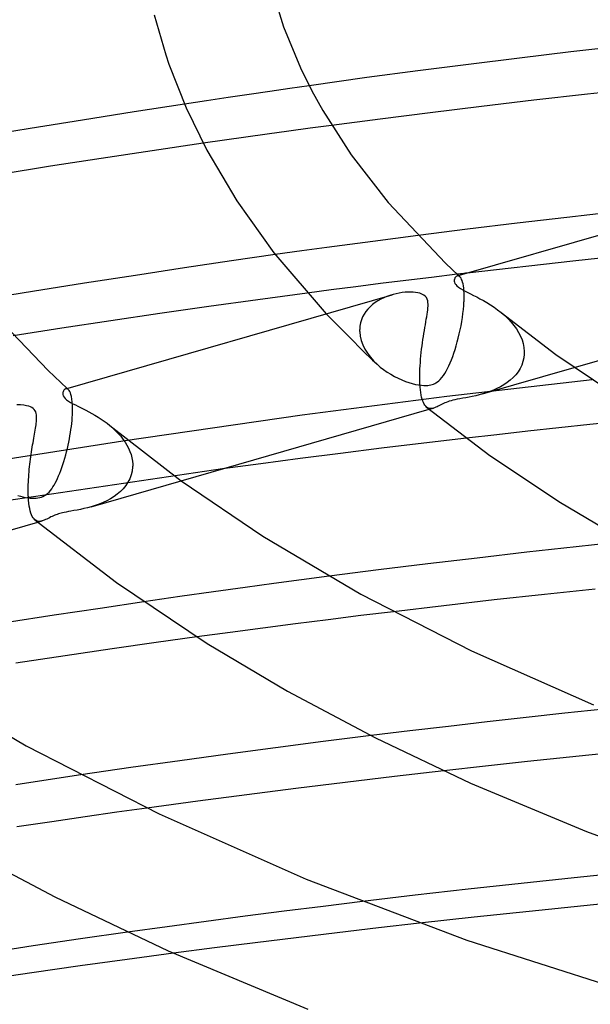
# Model space of a CAD drawing. Header units: millimetres. Extents: x -247 to 247, y -141 to 230.
# Tile 39 of 99: x -66 to -47, y 117 to 150. Entities that reach past the tile are written whole.
import ezdxf

# ---------------------------------------------------------------- set-up
doc = ezdxf.new("R2010")
doc.units = ezdxf.units.MM
doc.layers.add('HIDDEN', color=7, linetype='Continuous')
doc.layers.add('THICK', color=7, linetype='Continuous')

msp = doc.modelspace()

# ---------------------------------------------------------------- linework, layer by layer
at = {"layer": 'HIDDEN'}
for p, q in [((-56.344, 147.624), (-56.983, 147.532)), ((-59.028, 147.231), (-59.745, 147.123)), ((-58.327, 147.336), (-59.028, 147.231)), ((-57.644, 147.436), (-58.327, 147.336)), ((-56.983, 147.532), (-57.644, 147.436)), ((-59.745, 147.123), (-60.478, 147.012)), ((-55.597, 146.306), (-56.309, 146.21)), ((-58.441, 145.916), (-59.151, 145.815)), ((-57.731, 146.015), (-58.441, 145.916)), ((-57.02, 146.113), (-57.731, 146.015)), ((-56.309, 146.21), (-57.02, 146.113)), ((-59.151, 145.815), (-59.86, 145.713)), ((-52.725, 142.647), (-53.479, 142.55)), ((-54.985, 142.352), (-55.751, 142.249)), ((-54.232, 142.452), (-54.985, 142.352)), ((-53.479, 142.55), (-54.232, 142.452)), ((-56.579, 142.135), (-57.465, 142.01)), ((-55.751, 142.249), (-56.579, 142.135)), ((-44.008, 142.18), (-47.594, 141.798)), ((-47.594, 141.798), (-51.1, 141.396)), ((-51.427, 141.357), (-52.284, 141.254)), ((-53.968, 141.046), (-54.793, 140.942)), ((-53.131, 141.151), (-53.968, 141.046)), ((-52.284, 141.254), (-53.131, 141.151)), ((-51.424, 141.303), (-51.44, 141.297)), ((-51.407, 141.305), (-51.424, 141.303)), ((-51.39, 141.304), (-51.407, 141.305)), ((-51.372, 141.298), (-51.39, 141.304)), ((-51.381, 141.315), (-51.374, 141.309)), ((-51.374, 141.309), (-51.367, 141.302)), ((-51.355, 141.289), (-51.372, 141.298)), ((-51.367, 141.302), (-51.359, 141.295)), ((-51.359, 141.295), (-51.352, 141.289)), ((-51.338, 141.276), (-51.355, 141.289)), ((-51.352, 141.289), (-51.345, 141.282)), ((-51.345, 141.282), (-51.338, 141.276)), ((-51.318, 141.254), (-51.338, 141.276)), ((-51.298, 141.225), (-51.318, 141.254)), ((-51.28, 141.189), (-51.298, 141.225)), ((-51.262, 141.146), (-51.28, 141.189)), ((-51.246, 141.095), (-51.262, 141.146)), ((-51.232, 141.037), (-51.246, 141.095)), ((-51.22, 140.971), (-51.232, 141.037)), ((-55.606, 140.837), (-56.405, 140.732)), ((-54.793, 140.942), (-55.606, 140.837)), ((-53.556, 140.687), (-53.659, 140.656)), ((-51.211, 140.897), (-51.22, 140.971)), ((-51.203, 140.815), (-51.211, 140.897)), ((-51.199, 140.725), (-51.203, 140.815)), ((-51.197, 140.629), (-51.199, 140.725)), ((-54.148, 140.416), (-54.235, 140.35)), ((-54.056, 140.476), (-54.148, 140.416)), ((-53.961, 140.53), (-54.056, 140.476)), ((-53.862, 140.578), (-53.961, 140.53)), ((-53.762, 140.62), (-53.862, 140.578)), ((-53.659, 140.656), (-53.762, 140.62)), ((-51.21, 140.316), (-51.202, 140.44)), ((-51.202, 140.44), (-51.201, 140.455)), ((-51.201, 140.455), (-51.2, 140.469)), ((-51.2, 140.484), (-51.199, 140.498)), ((-51.2, 140.469), (-51.2, 140.484)), ((-51.199, 140.512), (-51.198, 140.526)), ((-51.199, 140.498), (-51.199, 140.512)), ((-51.198, 140.526), (-51.197, 140.629)), ((-55.773, 140.047), (-55.059, 139.318)), ((-54.515, 140.031), (-54.566, 139.938)), ((-54.457, 140.119), (-54.515, 140.031)), ((-54.39, 140.202), (-54.457, 140.119)), ((-54.316, 140.279), (-54.39, 140.202)), ((-54.235, 140.35), (-54.316, 140.279)), ((-51.255, 139.92), (-51.236, 140.055)), ((-51.236, 140.055), (-51.221, 140.187)), ((-51.221, 140.187), (-51.21, 140.316)), ((-49.968, 140.088), (-49.85, 139.986)), ((-54.636, 139.739), (-54.656, 139.634)), ((-54.606, 139.84), (-54.636, 139.739)), ((-54.566, 139.938), (-54.606, 139.84)), ((-51.301, 139.645), (-51.277, 139.783)), ((-51.277, 139.783), (-51.255, 139.92)), ((-49.85, 139.986), (-49.739, 139.88)), ((-49.739, 139.88), (-49.637, 139.77)), ((-49.637, 139.77), (-49.544, 139.658)), ((-54.664, 139.526), (-54.665, 139.511)), ((-54.665, 139.511), (-54.665, 139.497)), ((-54.665, 139.497), (-54.665, 139.483)), ((-54.665, 139.483), (-54.665, 139.469)), ((-54.665, 139.469), (-54.664, 139.455)), ((-54.656, 139.634), (-54.664, 139.526)), ((-54.664, 139.455), (-54.663, 139.441)), ((-54.663, 139.441), (-54.647, 139.296)), ((-51.391, 139.24), (-51.359, 139.374)), ((-51.359, 139.374), (-51.329, 139.509)), ((-51.329, 139.509), (-51.301, 139.645)), ((-49.544, 139.658), (-49.461, 139.543)), ((-49.461, 139.543), (-49.388, 139.424)), ((-49.388, 139.424), (-49.326, 139.303)), ((-55.059, 139.318), (-54.489, 138.75)), ((-54.647, 139.296), (-54.612, 139.152)), ((-54.612, 139.152), (-54.559, 139.009)), ((-51.461, 138.982), (-51.425, 139.109)), ((-51.425, 139.109), (-51.391, 139.24)), ((-49.326, 139.303), (-49.275, 139.178)), ((-49.275, 139.178), (-49.237, 139.052)), ((-49.237, 139.052), (-49.212, 138.923)), ((-54.559, 139.009), (-54.49, 138.869)), ((-54.49, 138.869), (-54.406, 138.735)), ((-54.489, 138.75), (-54.308, 138.575)), ((-54.406, 138.735), (-54.31, 138.606)), ((-51.577, 138.627), (-51.537, 138.741)), ((-51.537, 138.741), (-51.498, 138.859)), ((-51.498, 138.859), (-51.461, 138.982)), ((-49.212, 138.923), (-49.201, 138.796)), ((-49.201, 138.723), (-49.202, 138.708)), ((-49.201, 138.796), (-49.201, 138.781)), ((-49.201, 138.781), (-49.2, 138.767)), ((-49.2, 138.752), (-49.201, 138.737)), ((-49.201, 138.737), (-49.201, 138.723)), ((-49.2, 138.767), (-49.2, 138.752)), ((-54.31, 138.606), (-54.202, 138.483)), ((-54.308, 138.575), (-54.235, 138.507)), ((-54.235, 138.507), (-54.162, 138.439)), ((-54.202, 138.483), (-54.084, 138.367)), ((-54.162, 138.439), (-54.088, 138.37)), ((-51.703, 138.317), (-51.66, 138.415)), ((-51.66, 138.415), (-51.618, 138.518)), ((-51.618, 138.518), (-51.577, 138.627)), ((-49.244, 138.458), (-49.286, 138.34)), ((-49.215, 138.582), (-49.244, 138.458)), ((-49.202, 138.708), (-49.215, 138.582)), ((-54.084, 138.367), (-53.979, 138.275)), ((-53.979, 138.275), (-53.868, 138.189)), ((-53.868, 138.189), (-53.752, 138.108)), ((-53.752, 138.108), (-53.633, 138.033)), ((-51.839, 138.061), (-51.793, 138.14)), ((-51.793, 138.14), (-51.747, 138.225)), ((-51.747, 138.225), (-51.703, 138.317)), ((-50.582, 137.383), (-47.542, 138.26)), ((-49.407, 138.121), (-49.484, 138.02)), ((-49.34, 138.227), (-49.407, 138.121)), ((-49.286, 138.34), (-49.34, 138.227)), ((-53.633, 138.033), (-53.51, 137.964)), ((-53.51, 137.964), (-53.388, 137.902)), ((-53.388, 137.902), (-53.267, 137.847)), ((-53.267, 137.847), (-53.147, 137.8)), ((-53.147, 137.8), (-53.031, 137.759)), ((-53.031, 137.759), (-52.918, 137.726)), ((-52.173, 137.729), (-52.131, 137.752)), ((-52.131, 137.752), (-52.086, 137.781)), ((-52.086, 137.781), (-52.039, 137.818)), ((-52.039, 137.818), (-51.989, 137.866)), ((-51.989, 137.866), (-51.937, 137.923)), ((-51.937, 137.923), (-51.887, 137.989)), ((-51.887, 137.989), (-51.839, 138.061)), ((-46.943, 137.852), (-51.769, 137.291)), ((-49.767, 137.76), (-49.876, 137.687)), ((-49.665, 137.84), (-49.767, 137.76)), ((-49.57, 137.927), (-49.665, 137.84)), ((-49.484, 138.02), (-49.57, 137.927)), ((-64.413, 137.553), (-64.428, 137.548)), ((-64.398, 137.554), (-64.413, 137.553)), ((-64.382, 137.553), (-64.398, 137.554)), ((-64.366, 137.548), (-64.382, 137.553)), ((-64.375, 137.564), (-64.368, 137.558)), ((-64.368, 137.558), (-64.361, 137.552)), ((-64.35, 137.539), (-64.366, 137.548)), ((-64.361, 137.552), (-64.354, 137.545)), ((-64.354, 137.545), (-64.347, 137.539)), ((-64.334, 137.527), (-64.35, 137.539)), ((-64.347, 137.539), (-64.34, 137.533)), ((-64.34, 137.533), (-64.333, 137.526)), ((-64.31, 137.501), (-64.334, 137.527)), ((-64.287, 137.464), (-64.31, 137.501)), ((-64.266, 137.418), (-64.287, 137.464)), ((-64.246, 137.361), (-64.266, 137.418)), ((-52.918, 137.726), (-52.81, 137.7)), ((-52.81, 137.7), (-52.708, 137.681)), ((-52.708, 137.681), (-52.615, 137.669)), ((-52.615, 137.669), (-52.534, 137.663)), ((-52.534, 137.663), (-52.465, 137.663)), ((-52.465, 137.663), (-52.405, 137.667)), ((-52.405, 137.667), (-52.354, 137.673)), ((-52.354, 137.673), (-52.305, 137.683)), ((-52.305, 137.683), (-52.259, 137.695)), ((-52.259, 137.695), (-52.215, 137.711)), ((-52.215, 137.711), (-52.173, 137.729)), ((-50.465, 137.418), (-50.584, 137.382)), ((-50.345, 137.46), (-50.465, 137.418)), ((-50.225, 137.507), (-50.345, 137.46)), ((-50.107, 137.56), (-50.225, 137.507)), ((-49.99, 137.62), (-50.107, 137.56)), ((-49.876, 137.687), (-49.99, 137.62)), ((-64.229, 137.292), (-64.246, 137.361)), ((-64.215, 137.212), (-64.229, 137.292)), ((-64.204, 137.12), (-64.215, 137.212)), ((-64.197, 137.016), (-64.204, 137.12)), ((-51.769, 137.291), (-56.569, 136.675)), ((-51.837, 137.083), (-51.882, 137.063)), ((-51.791, 137.102), (-51.837, 137.083)), ((-51.741, 137.12), (-51.791, 137.102)), ((-51.689, 137.138), (-51.741, 137.12)), ((-51.632, 137.155), (-51.689, 137.138)), ((-51.57, 137.171), (-51.632, 137.155)), ((-51.501, 137.187), (-51.57, 137.171)), ((-51.424, 137.204), (-51.501, 137.187)), ((-51.336, 137.221), (-51.424, 137.204)), ((-51.24, 137.238), (-51.336, 137.221)), ((-51.139, 137.257), (-51.24, 137.238)), ((-51.034, 137.277), (-51.139, 137.257)), ((-50.925, 137.298), (-51.034, 137.277)), ((-50.814, 137.323), (-50.925, 137.298)), ((-50.7, 137.35), (-50.814, 137.323)), ((-50.584, 137.382), (-50.7, 137.35)), ((-64.194, 136.9), (-64.197, 137.016)), ((-64.196, 136.746), (-64.195, 136.76)), ((-64.195, 136.774), (-64.194, 136.9)), ((-64.195, 136.76), (-64.195, 136.774)), ((-52.41, 136.922), (-52.443, 136.945)), ((-52.375, 136.907), (-52.41, 136.922)), ((-52.337, 136.899), (-52.375, 136.907)), ((-52.353, 136.871), (-52.214, 136.911)), ((-52.298, 136.897), (-52.337, 136.899)), ((-52.257, 136.901), (-52.298, 136.897)), ((-52.214, 136.911), (-52.257, 136.901)), ((-52.176, 136.924), (-52.214, 136.911)), ((-52.137, 136.94), (-52.176, 136.924)), ((-52.096, 136.958), (-52.137, 136.94)), ((-52.055, 136.978), (-52.096, 136.958)), ((-52.013, 136.999), (-52.055, 136.978)), ((-51.97, 137.021), (-52.013, 136.999)), ((-51.927, 137.042), (-51.97, 137.021)), ((-51.882, 137.063), (-51.927, 137.042)), ((-64.221, 136.402), (-64.211, 136.5)), ((-64.211, 136.5), (-64.204, 136.596)), ((-64.204, 136.596), (-64.198, 136.688)), ((-64.198, 136.703), (-64.197, 136.717)), ((-64.198, 136.688), (-64.198, 136.703)), ((-64.197, 136.717), (-64.196, 136.732)), ((-64.196, 136.732), (-64.196, 136.746)), ((-56.569, 136.675), (-62.528, 135.815)), ((-45.98, 136.479), (-47.021, 136.369)), ((-64.262, 136.097), (-64.246, 136.2)), ((-64.246, 136.2), (-64.233, 136.302)), ((-64.233, 136.302), (-64.221, 136.402)), ((-62.953, 136.33), (-62.857, 136.247)), ((-62.857, 136.247), (-62.765, 136.161)), ((-62.765, 136.161), (-62.678, 136.071)), ((-49.086, 136.143), (-50.108, 136.027)), ((-48.056, 136.256), (-49.086, 136.143)), ((-47.021, 136.369), (-48.056, 136.256)), ((-62.528, 135.815), (-69.646, 134.686)), ((-64.341, 135.677), (-64.319, 135.783)), ((-64.319, 135.783), (-64.298, 135.888)), ((-64.298, 135.888), (-64.279, 135.993)), ((-64.279, 135.993), (-64.262, 136.097)), ((-62.678, 136.071), (-62.596, 135.979)), ((-62.596, 135.979), (-62.521, 135.883)), ((-62.521, 135.883), (-62.452, 135.784)), ((-62.452, 135.784), (-62.39, 135.683)), ((-50.108, 136.027), (-51.122, 135.911)), ((-64.42, 135.355), (-64.392, 135.463)), ((-64.392, 135.463), (-64.366, 135.57)), ((-64.366, 135.57), (-64.341, 135.677)), ((-62.39, 135.683), (-62.335, 135.58)), ((-62.335, 135.58), (-62.289, 135.474)), ((-62.289, 135.474), (-62.251, 135.366)), ((-64.515, 135.036), (-64.482, 135.141)), ((-64.482, 135.141), (-64.45, 135.248)), ((-64.45, 135.248), (-64.42, 135.355)), ((-62.251, 135.366), (-62.224, 135.259)), ((-62.224, 135.259), (-62.206, 135.151)), ((-62.206, 135.151), (-62.197, 135.044)), ((-59.218, 134.889), (-67.698, 133.64)), ((-64.619, 134.746), (-64.584, 134.838)), ((-64.584, 134.838), (-64.549, 134.935)), ((-64.549, 134.935), (-64.515, 135.036)), ((-62.214, 134.82), (-62.245, 134.69)), ((-62.198, 134.956), (-62.214, 134.82)), ((-62.197, 134.985), (-62.198, 134.971)), ((-62.198, 134.971), (-62.198, 134.956)), ((-62.197, 135.044), (-62.197, 135.03)), ((-62.197, 135.03), (-62.197, 135.015)), ((-62.197, 135.015), (-62.197, 135)), ((-62.197, 135), (-62.197, 134.985)), ((-64.767, 134.422), (-64.729, 134.496)), ((-64.729, 134.496), (-64.692, 134.574)), ((-64.692, 134.574), (-64.655, 134.658)), ((-64.655, 134.658), (-64.619, 134.746)), ((-63.574, 133.632), (-60.585, 134.495)), ((-62.292, 134.565), (-62.353, 134.447)), ((-62.245, 134.69), (-62.292, 134.565)), ((-64.973, 134.123), (-64.927, 134.174)), ((-64.927, 134.174), (-64.884, 134.23)), ((-64.884, 134.23), (-64.844, 134.29)), ((-64.844, 134.29), (-64.805, 134.354)), ((-64.805, 134.354), (-64.767, 134.422)), ((-62.605, 134.138), (-62.707, 134.051)), ((-62.511, 134.233), (-62.605, 134.138)), ((-62.426, 134.336), (-62.511, 134.233)), ((-62.353, 134.447), (-62.426, 134.336)), ((-66.014, 134.006), (-65.925, 133.98)), ((-65.925, 133.98), (-65.839, 133.958)), ((-65.839, 133.958), (-65.757, 133.94)), ((-65.757, 133.94), (-65.679, 133.927)), ((-65.679, 133.927), (-65.605, 133.918)), ((-65.605, 133.918), (-65.535, 133.913)), ((-65.535, 133.913), (-65.467, 133.913)), ((-65.467, 133.913), (-65.404, 133.916)), ((-65.404, 133.916), (-65.342, 133.924)), ((-65.342, 133.924), (-65.284, 133.936)), ((-65.284, 133.936), (-65.228, 133.952)), ((-65.228, 133.952), (-65.174, 133.974)), ((-65.174, 133.974), (-65.122, 134.002)), ((-65.122, 134.002), (-65.071, 134.035)), ((-65.071, 134.035), (-65.021, 134.076)), ((-65.021, 134.076), (-64.973, 134.123)), ((-63.055, 133.832), (-63.181, 133.772)), ((-62.933, 133.898), (-63.055, 133.832)), ((-62.817, 133.971), (-62.933, 133.898)), ((-62.707, 134.051), (-62.817, 133.971)), ((-64.246, 133.485), (-64.331, 133.47)), ((-64.148, 133.503), (-64.246, 133.485)), ((-64.043, 133.523), (-64.148, 133.503)), ((-63.932, 133.545), (-64.043, 133.523)), ((-63.817, 133.57), (-63.932, 133.545)), ((-63.697, 133.599), (-63.817, 133.57)), ((-63.575, 133.632), (-63.697, 133.599)), ((-63.443, 133.672), (-63.575, 133.632)), ((-63.311, 133.719), (-63.443, 133.672)), ((-63.181, 133.772), (-63.311, 133.719)), ((-65.404, 133.172), (-65.439, 133.195)), ((-65.367, 133.156), (-65.404, 133.172)), ((-65.329, 133.148), (-65.367, 133.156)), ((-65.348, 133.12), (-65.206, 133.161)), ((-65.206, 133.161), (-65.249, 133.151)), ((-65.169, 133.173), (-65.206, 133.161)), ((-65.131, 133.188), (-65.169, 133.173)), ((-65.091, 133.206), (-65.131, 133.188)), ((-65.05, 133.226), (-65.091, 133.206)), ((-65.007, 133.248), (-65.05, 133.226)), ((-64.963, 133.27), (-65.007, 133.248)), ((-64.916, 133.293), (-64.963, 133.27)), ((-64.87, 133.314), (-64.916, 133.293)), ((-64.826, 133.334), (-64.87, 133.314)), ((-64.783, 133.351), (-64.826, 133.334)), ((-64.743, 133.367), (-64.783, 133.351)), ((-64.703, 133.381), (-64.743, 133.367)), ((-64.661, 133.394), (-64.703, 133.381)), ((-64.617, 133.407), (-64.661, 133.394)), ((-64.57, 133.419), (-64.617, 133.407)), ((-64.522, 133.431), (-64.57, 133.419)), ((-64.468, 133.442), (-64.522, 133.431)), ((-64.405, 133.455), (-64.468, 133.442)), ((-64.331, 133.47), (-64.405, 133.455)), ((-65.29, 133.147), (-65.329, 133.148)), ((-65.249, 133.151), (-65.29, 133.147)), ((-56.594, 131.206), (-57.511, 131.084)), ((-55.676, 131.325), (-56.594, 131.206)), ((-58.467, 130.954), (-59.511, 130.808)), ((-57.511, 131.084), (-58.467, 130.954)), ((-60.633, 130.648), (-61.822, 130.474)), ((-59.511, 130.808), (-60.633, 130.648)), ((-54.629, 130.015), (-55.714, 129.88)), ((-53.543, 130.147), (-54.629, 130.015)), ((-57.88, 129.603), (-58.961, 129.46)), ((-56.798, 129.743), (-57.88, 129.603)), ((-55.714, 129.88), (-56.798, 129.743)), ((-58.961, 129.46), (-60.069, 129.311)), ((-49.141, 126.629), (-50.431, 126.484)), ((-47.85, 126.77), (-49.141, 126.629)), ((-46.557, 126.907), (-47.85, 126.77)), ((-51.718, 126.335), (-53.003, 126.183)), ((-50.431, 126.484), (-51.718, 126.335)), ((-53.003, 126.183), (-54.285, 126.027)), ((-47.699, 125.314), (-49.093, 125.167)), ((-46.303, 125.458), (-47.699, 125.314)), ((-50.485, 125.015), (-51.876, 124.859)), ((-49.093, 125.167), (-50.485, 125.015)), ((-63.92, 124.721), (-64.998, 124.56)), ((-64.998, 124.56), (-66.076, 124.396)), ((-62.723, 123.482), (-63.777, 123.331)), ((-61.729, 123.622), (-62.723, 123.482)), ((-64.885, 123.169), (-66.039, 122.998)), ((-63.777, 123.331), (-64.885, 123.169)), ((-54.575, 120.514), (-55.875, 120.354)), ((-57.173, 120.19), (-58.467, 120.024)), ((-55.875, 120.354), (-57.173, 120.19)), ((-59.758, 119.853), (-61.049, 119.678)), ((-58.467, 120.024), (-59.758, 119.853)), ((-52.673, 119.794), (-54.041, 119.637)), ((-61.049, 119.678), (-62.366, 119.495)), ((-55.407, 119.476), (-56.77, 119.312)), ((-54.041, 119.637), (-55.407, 119.476)), ((-58.129, 119.144), (-59.486, 118.972)), ((-56.77, 119.312), (-58.129, 119.144)), ((-59.486, 118.972), (-60.838, 118.796))]:
    msp.add_line(p, q, dxfattribs=at)
at = {"layer": 'THICK'}
for p, q in [((-57.56, 150.773), (-57.192, 149.579)), ((-61.485, 149.979), (-61.101, 148.649)), ((-57.192, 149.579), (-56.63, 148.219)), ((-45.958, 148.94), (-47.658, 148.744)), ((-61.101, 148.649), (-60.994, 148.336)), ((-49.354, 148.542), (-51.047, 148.332)), ((-47.658, 148.744), (-49.354, 148.542)), ((-60.994, 148.336), (-60.422, 146.886)), ((-56.63, 148.219), (-56.255, 147.451)), ((-51.047, 148.332), (-52.737, 148.116)), ((-54.43, 147.891), (-56.344, 147.624)), ((-52.737, 148.116), (-54.43, 147.891)), ((-56.255, 147.451), (-55.888, 146.798)), ((-47.107, 147.341), (-48.88, 147.14)), ((-45.311, 147.538), (-47.107, 147.341)), ((-60.478, 147.012), (-62.152, 146.754)), ((-50.623, 146.934), (-52.329, 146.726)), ((-48.88, 147.14), (-50.623, 146.934)), ((-62.152, 146.754), (-63.865, 146.483)), ((-60.422, 146.886), (-59.74, 145.484)), ((-55.888, 146.798), (-54.951, 145.329)), ((-52.329, 146.726), (-53.989, 146.516)), ((-63.865, 146.483), (-65.595, 146.204)), ((-53.989, 146.516), (-55.597, 146.306)), ((-65.595, 146.204), (-67.319, 145.919)), ((-59.86, 145.713), (-61.553, 145.464)), ((-61.553, 145.464), (-63.243, 145.209)), ((-59.74, 145.484), (-58.743, 143.796)), ((-54.951, 145.329), (-53.715, 143.739)), ((-64.927, 144.946), (-66.606, 144.677)), ((-63.243, 145.209), (-64.927, 144.946)), ((-51.428, 141.302), (-40.594, 144.429)), ((-58.743, 143.796), (-57.512, 142.069)), ((-53.715, 143.739), (-51.812, 141.727)), ((-46.142, 143.43), (-47.792, 143.244)), ((-49.44, 143.051), (-51.084, 142.852)), ((-47.792, 143.244), (-49.44, 143.051)), ((-51.084, 142.852), (-52.725, 142.647)), ((-57.465, 142.01), (-58.919, 141.8)), ((-57.512, 142.069), (-55.773, 140.047)), ((-58.919, 141.8), (-60.473, 141.569)), ((-51.812, 141.727), (-51.381, 141.315)), ((-60.473, 141.569), (-62.107, 141.321)), ((-51.372, 141.364), (-51.427, 141.357)), ((-51.318, 141.37), (-51.372, 141.364)), ((-51.264, 141.377), (-51.318, 141.37)), ((-51.209, 141.383), (-51.264, 141.377)), ((-51.155, 141.39), (-51.209, 141.383)), ((-51.1, 141.396), (-51.155, 141.39)), ((-63.798, 141.059), (-65.524, 140.786)), ((-62.107, 141.321), (-63.798, 141.059)), ((-51.519, 141.191), (-51.524, 141.163)), ((-51.524, 141.163), (-51.524, 141.131)), ((-51.524, 141.131), (-51.518, 141.095)), ((-51.511, 141.215), (-51.519, 141.191)), ((-51.518, 141.095), (-51.503, 141.056)), ((-51.501, 141.237), (-51.511, 141.215)), ((-51.503, 141.056), (-51.477, 141.014)), ((-51.488, 141.256), (-51.501, 141.237)), ((-51.474, 141.273), (-51.488, 141.256)), ((-51.477, 141.014), (-51.438, 140.97)), ((-51.458, 141.287), (-51.474, 141.273)), ((-51.44, 141.297), (-51.458, 141.287)), ((-65.524, 140.786), (-67.262, 140.504)), ((-64.42, 137.551), (-53.587, 140.678)), ((-56.405, 140.732), (-58.04, 140.512)), ((-53.455, 140.712), (-53.556, 140.687)), ((-53.355, 140.732), (-53.455, 140.712)), ((-53.256, 140.747), (-53.355, 140.732)), ((-53.159, 140.758), (-53.256, 140.747)), ((-53.066, 140.764), (-53.159, 140.758)), ((-52.978, 140.765), (-53.066, 140.764)), ((-52.894, 140.762), (-52.978, 140.765)), ((-52.815, 140.755), (-52.894, 140.762)), ((-52.738, 140.742), (-52.815, 140.755)), ((-52.664, 140.725), (-52.738, 140.742)), ((-52.597, 140.7), (-52.664, 140.725)), ((-52.538, 140.668), (-52.597, 140.7)), ((-51.438, 140.97), (-51.385, 140.925)), ((-51.385, 140.925), (-51.319, 140.881)), ((-51.319, 140.881), (-51.244, 140.838)), ((-51.244, 140.838), (-51.163, 140.795)), ((-51.163, 140.795), (-51.076, 140.751)), ((-51.076, 140.751), (-50.983, 140.705)), ((-50.983, 140.705), (-50.884, 140.656)), ((-67.399, 140.663), (-65.007, 138.156)), ((-58.04, 140.512), (-59.67, 140.286)), ((-52.488, 140.629), (-52.538, 140.668)), ((-52.45, 140.582), (-52.488, 140.629)), ((-52.424, 140.53), (-52.45, 140.582)), ((-52.407, 140.474), (-52.424, 140.53)), ((-52.399, 140.417), (-52.407, 140.474)), ((-52.396, 140.36), (-52.399, 140.417)), ((-52.396, 140.303), (-52.396, 140.36)), ((-50.884, 140.656), (-50.78, 140.604)), ((-50.78, 140.604), (-50.672, 140.547)), ((-50.672, 140.547), (-50.559, 140.485)), ((-50.559, 140.485), (-50.443, 140.418)), ((-50.443, 140.418), (-50.324, 140.344)), ((-47.542, 138.26), (-39.356, 140.623)), ((-61.298, 140.053), (-62.924, 139.814)), ((-59.67, 140.286), (-61.298, 140.053)), ((-52.439, 139.948), (-52.426, 140.028)), ((-52.426, 140.028), (-52.415, 140.104)), ((-52.415, 140.104), (-52.406, 140.175)), ((-52.406, 140.175), (-52.4, 140.241)), ((-52.4, 140.241), (-52.396, 140.303)), ((-50.324, 140.344), (-50.205, 140.265)), ((-50.205, 140.265), (-50.085, 140.18)), ((-50.085, 140.18), (-49.968, 140.088)), ((-49.966, 140.086), (-48.158, 138.695)), ((-62.924, 139.814), (-64.545, 139.568)), ((-52.484, 139.681), (-52.468, 139.774)), ((-52.468, 139.774), (-52.453, 139.863)), ((-52.453, 139.863), (-52.439, 139.948)), ((-64.545, 139.568), (-66.163, 139.317)), ((-52.548, 139.289), (-52.532, 139.39)), ((-52.532, 139.39), (-52.516, 139.49)), ((-52.516, 139.49), (-52.5, 139.587)), ((-52.5, 139.587), (-52.484, 139.681)), ((-52.593, 138.975), (-52.579, 139.081)), ((-52.579, 139.081), (-52.564, 139.186)), ((-52.564, 139.186), (-52.548, 139.289)), ((-52.631, 138.65), (-52.619, 138.759)), ((-52.619, 138.759), (-52.607, 138.868)), ((-52.607, 138.868), (-52.593, 138.975)), ((-52.657, 138.32), (-52.65, 138.43)), ((-52.65, 138.43), (-52.641, 138.54)), ((-52.641, 138.54), (-52.631, 138.65)), ((-48.158, 138.695), (-46.085, 137.292)), ((-65.007, 138.156), (-64.375, 137.564)), ((-52.669, 137.998), (-52.667, 138.103)), ((-52.667, 138.103), (-52.663, 138.211)), ((-52.663, 138.211), (-52.657, 138.32)), ((-52.669, 137.896), (-52.669, 137.998)), ((-52.667, 137.796), (-52.669, 137.896)), ((-52.666, 137.781), (-52.667, 137.796)), ((-52.666, 137.766), (-52.666, 137.781)), ((-52.665, 137.752), (-52.666, 137.766)), ((-52.665, 137.737), (-52.665, 137.752)), ((-52.664, 137.723), (-52.665, 137.737)), ((-64.512, 137.428), (-64.515, 137.396)), ((-64.505, 137.456), (-64.512, 137.428)), ((-64.495, 137.481), (-64.505, 137.456)), ((-64.482, 137.503), (-64.495, 137.481)), ((-64.466, 137.522), (-64.482, 137.503)), ((-64.448, 137.538), (-64.466, 137.522)), ((-64.428, 137.548), (-64.448, 137.538)), ((-52.663, 137.709), (-52.664, 137.723)), ((-52.657, 137.609), (-52.663, 137.709)), ((-52.648, 137.515), (-52.657, 137.609)), ((-52.637, 137.427), (-52.648, 137.515)), ((-52.623, 137.346), (-52.637, 137.427)), ((-64.515, 137.396), (-64.512, 137.359)), ((-64.512, 137.359), (-64.5, 137.319)), ((-64.5, 137.319), (-64.476, 137.276)), ((-64.476, 137.276), (-64.439, 137.231)), ((-64.439, 137.231), (-64.389, 137.186)), ((-64.389, 137.186), (-64.327, 137.142)), ((-64.327, 137.142), (-64.257, 137.1)), ((-64.257, 137.1), (-64.18, 137.058)), ((-52.608, 137.272), (-52.623, 137.346)), ((-52.59, 137.205), (-52.608, 137.272)), ((-52.57, 137.145), (-52.59, 137.205)), ((-52.548, 137.092), (-52.57, 137.145)), ((-52.525, 137.045), (-52.548, 137.092)), ((-65.922, 137.014), (-66.039, 137.014)), ((-65.813, 137.005), (-65.922, 137.014)), ((-65.719, 136.991), (-65.813, 137.005)), ((-65.644, 136.971), (-65.719, 136.991)), ((-65.587, 136.95), (-65.644, 136.971)), ((-65.54, 136.926), (-65.587, 136.95)), ((-65.499, 136.897), (-65.54, 136.926)), ((-65.464, 136.864), (-65.499, 136.897)), ((-65.436, 136.825), (-65.464, 136.864)), ((-65.415, 136.782), (-65.436, 136.825)), ((-65.401, 136.736), (-65.415, 136.782)), ((-64.18, 137.058), (-64.099, 137.017)), ((-64.099, 137.017), (-64.016, 136.976)), ((-64.016, 136.976), (-63.932, 136.934)), ((-63.932, 136.934), (-63.843, 136.89)), ((-63.843, 136.89), (-63.749, 136.842)), ((-63.749, 136.842), (-63.652, 136.791)), ((-63.652, 136.791), (-63.552, 136.736)), ((-60.585, 134.495), (-52.353, 136.871)), ((-52.5, 137.006), (-52.525, 137.045)), ((-52.473, 136.973), (-52.5, 137.006)), ((-52.445, 136.946), (-52.473, 136.973)), ((-52.445, 136.946), (-50.342, 135.34)), ((-65.392, 136.69), (-65.401, 136.736)), ((-65.399, 136.408), (-65.394, 136.458)), ((-65.394, 136.458), (-65.39, 136.506)), ((-65.387, 136.643), (-65.392, 136.69)), ((-65.39, 136.506), (-65.387, 136.552)), ((-65.386, 136.596), (-65.387, 136.643)), ((-65.387, 136.552), (-65.386, 136.596)), ((-63.552, 136.736), (-63.45, 136.676)), ((-63.45, 136.676), (-63.346, 136.613)), ((-63.346, 136.613), (-63.245, 136.547)), ((-63.245, 136.547), (-63.145, 136.478)), ((-63.145, 136.478), (-63.047, 136.405)), ((-65.456, 136.047), (-65.444, 136.113)), ((-65.444, 136.113), (-65.433, 136.178)), ((-65.433, 136.178), (-65.423, 136.239)), ((-65.423, 136.239), (-65.414, 136.298)), ((-65.414, 136.298), (-65.406, 136.354)), ((-65.406, 136.354), (-65.399, 136.408)), ((-63.047, 136.405), (-62.953, 136.33)), ((-62.952, 136.329), (-60.591, 134.499)), ((-65.505, 135.761), (-65.492, 135.835)), ((-65.492, 135.835), (-65.48, 135.907)), ((-65.48, 135.907), (-65.468, 135.977)), ((-65.468, 135.977), (-65.456, 136.047)), ((-51.122, 135.911), (-52.539, 135.744)), ((-65.566, 135.374), (-65.555, 135.454)), ((-65.555, 135.454), (-65.542, 135.533)), ((-65.542, 135.533), (-65.53, 135.61)), ((-65.53, 135.61), (-65.518, 135.686)), ((-65.518, 135.686), (-65.505, 135.761)), ((-53.934, 135.575), (-55.301, 135.405)), ((-52.539, 135.744), (-53.934, 135.575)), ((-65.609, 135.046), (-65.599, 135.129)), ((-65.599, 135.129), (-65.589, 135.212)), ((-65.589, 135.212), (-65.578, 135.294)), ((-65.578, 135.294), (-65.566, 135.374)), ((-56.637, 135.234), (-57.939, 135.062)), ((-55.301, 135.405), (-56.637, 135.234)), ((-50.342, 135.34), (-48, 133.771)), ((-65.643, 134.707), (-65.635, 134.792)), ((-65.635, 134.792), (-65.628, 134.877)), ((-65.628, 134.877), (-65.619, 134.962)), ((-65.619, 134.962), (-65.609, 135.046)), ((-57.939, 135.062), (-59.218, 134.889)), ((-65.659, 134.451), (-65.654, 134.536)), ((-65.654, 134.536), (-65.649, 134.621)), ((-65.649, 134.621), (-65.643, 134.707)), ((-60.591, 134.499), (-57.875, 132.655)), ((-65.665, 134.203), (-65.664, 134.284)), ((-65.664, 134.123), (-65.665, 134.203)), ((-65.664, 134.284), (-65.662, 134.367)), ((-65.662, 134.367), (-65.659, 134.451)), ((-65.663, 134.044), (-65.664, 134.123)), ((-65.662, 134.029), (-65.663, 134.044)), ((-65.662, 134.015), (-65.662, 134.029)), ((-65.661, 134), (-65.662, 134.015)), ((-65.661, 133.986), (-65.661, 134)), ((-65.66, 133.971), (-65.661, 133.986)), ((-65.659, 133.957), (-65.66, 133.971)), ((-65.652, 133.851), (-65.659, 133.957)), ((-65.643, 133.751), (-65.652, 133.851)), ((-65.63, 133.658), (-65.643, 133.751)), ((-65.615, 133.572), (-65.63, 133.658)), ((-65.597, 133.495), (-65.615, 133.572)), ((-65.576, 133.425), (-65.597, 133.495)), ((-48, 133.771), (-45.849, 132.492)), ((-65.553, 133.363), (-65.576, 133.425)), ((-65.528, 133.31), (-65.553, 133.363)), ((-65.501, 133.265), (-65.528, 133.31)), ((-65.472, 133.227), (-65.501, 133.265)), ((-65.441, 133.197), (-65.472, 133.227)), ((-65.441, 133.197), (-62.738, 131.116)), ((-73.61, 130.735), (-65.348, 133.12)), ((-57.875, 132.655), (-54.62, 130.728)), ((-47.475, 132.303), (-49.121, 132.12)), ((-45.827, 132.479), (-47.475, 132.303)), ((-50.764, 131.93), (-52.405, 131.735)), ((-49.121, 132.12), (-50.764, 131.93)), ((-54.042, 131.533), (-55.676, 131.325)), ((-52.405, 131.735), (-54.042, 131.533)), ((-62.738, 131.116), (-59.723, 129.092)), ((-46.853, 130.898), (-48.529, 130.72)), ((-54.62, 130.728), (-50.958, 128.848)), ((-48.529, 130.72), (-50.203, 130.535)), ((-63.28, 130.257), (-64.799, 130.027)), ((-61.822, 130.474), (-63.28, 130.257)), ((-51.874, 130.344), (-53.543, 130.147)), ((-50.203, 130.535), (-51.874, 130.344)), ((-64.799, 130.027), (-66.365, 129.784)), ((-60.069, 129.311), (-61.42, 129.122)), ((-62.883, 128.912), (-64.439, 128.683)), ((-61.42, 129.122), (-62.883, 128.912)), ((-59.723, 129.092), (-57.057, 127.508)), ((-64.439, 128.683), (-66.072, 128.438)), ((-50.958, 128.848), (-46.903, 127.049)), ((-69.664, 128.018), (-65.737, 125.693)), ((-57.057, 127.508), (-54.142, 125.955)), ((-54.285, 126.027), (-55.873, 125.828)), ((-65.737, 125.693), (-61.322, 123.426)), ((-55.873, 125.828), (-57.456, 125.624)), ((-54.142, 125.955), (-50.991, 124.454)), ((-59.034, 125.415), (-60.627, 125.196)), ((-57.456, 125.624), (-59.034, 125.415)), ((-60.627, 125.196), (-62.26, 124.964)), ((-62.26, 124.964), (-63.92, 124.721)), ((-53.513, 124.669), (-55.147, 124.474)), ((-51.876, 124.859), (-53.513, 124.669)), ((-55.147, 124.474), (-56.778, 124.272)), ((-50.991, 124.454), (-47.137, 122.841)), ((-58.407, 124.065), (-60.032, 123.852)), ((-56.778, 124.272), (-58.407, 124.065)), ((-60.032, 123.852), (-61.729, 123.622)), ((-61.322, 123.426), (-56.435, 121.258)), ((-47.137, 122.841), (-42.047, 120.991)), ((-68.265, 122.523), (-64.785, 120.67)), ((-45.781, 121.49), (-47.547, 121.308)), ((-56.435, 121.258), (-51.103, 119.228)), ((-49.309, 121.12), (-51.068, 120.924)), ((-47.547, 121.308), (-49.309, 121.12)), ((-52.824, 120.722), (-54.575, 120.514)), ((-51.068, 120.924), (-52.824, 120.722)), ((-64.785, 120.67), (-61.022, 118.878)), ((-45.402, 120.556), (-47.224, 120.376)), ((-49.044, 120.189), (-50.86, 119.995)), ((-47.224, 120.376), (-49.044, 120.189)), ((-50.86, 119.995), (-52.673, 119.794)), ((-62.366, 119.495), (-63.925, 119.271)), ((-63.925, 119.271), (-65.504, 119.039)), ((-51.103, 119.228), (-44.445, 117.103)), ((-65.504, 119.039), (-67.093, 118.798)), ((-60.838, 118.796), (-62.377, 118.59)), ((-61.022, 118.878), (-56.379, 116.936)), ((-62.377, 118.59), (-63.941, 118.375)), ((-65.54, 118.148), (-67.163, 117.91)), ((-63.941, 118.375), (-65.54, 118.148))]:
    msp.add_line(p, q, dxfattribs=at)

doc.saveas('drawing.dxf')
